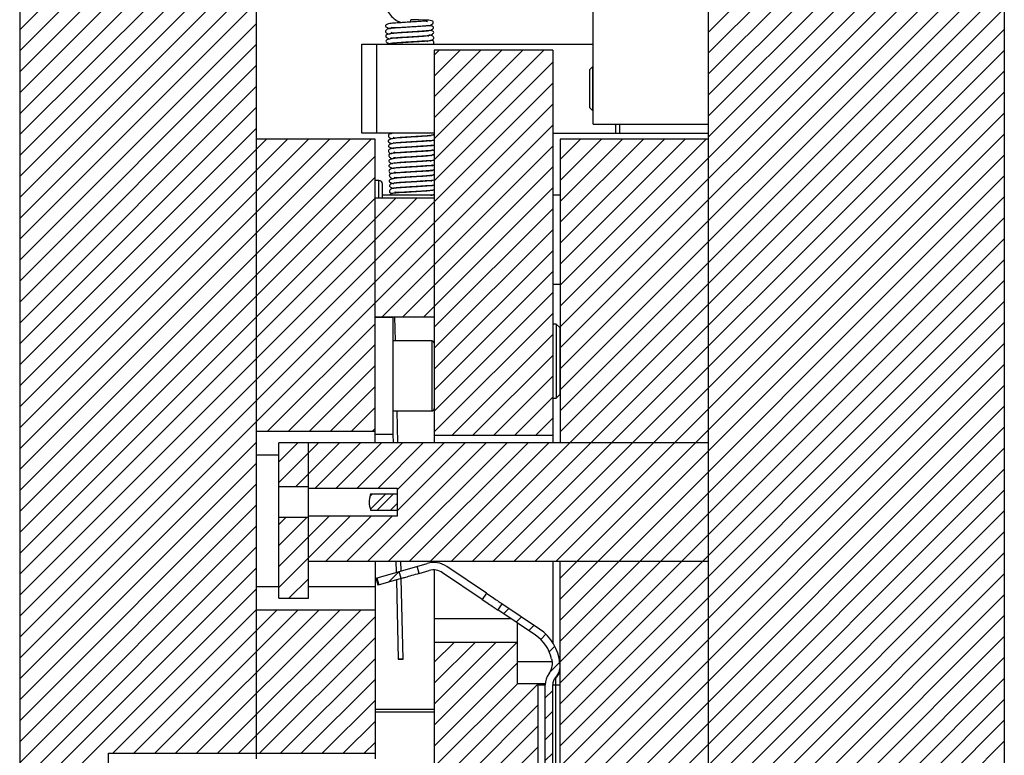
# Model space of a CAD drawing. Header units: inches. Extents: x 1694 to 2505, y -239 to -56.
# Tile 145 of 179: x 1871 to 1879, y -153 to -147. Entities that reach past the tile are written whole.
import ezdxf

# ---------------------------------------------------------------- set-up
doc = ezdxf.new("R2010")
doc.units = ezdxf.units.IN
doc.header["$LTSCALE"] = 0.5
doc.header["$MEASUREMENT"] = 0
doc.layers.add('SID-M-F', color=202, linetype='Continuous')
doc.layers.add('SID-M-S', color=105, linetype='Continuous')

msp = doc.modelspace()

# ---------------------------------------------------------------- linework, layer by layer
at = {"layer": 'SID-M-F', "linetype": 'Continuous'}
for p, q in [((1870.79419, -147.17798), (1873.62307, -144.3491)), ((1870.79419, -147.35476), (1873.79985, -144.3491)), ((1870.79419, -147.53154), (1873.97663, -144.3491)), ((1870.79419, -147.70831), (1874.1534, -144.3491)), ((1876.60718, -147.72895), (1879.10718, -145.22895)), ((1876.60718, -147.90573), (1879.10718, -145.40573)), ((1876.60718, -148.08251), (1879.10718, -145.58251)), ((1875.35718, -149.50928), (1879.10718, -145.75928)), ((1870.79419, -147.88509), (1872.79419, -145.88509)), ((1875.35718, -149.68606), (1879.10718, -145.93606)), ((1870.79419, -148.06187), (1872.79419, -146.06187)), ((1875.35718, -149.86284), (1879.10718, -146.11284)), ((1870.79419, -148.23864), (1872.79419, -146.23864)), ((1875.35718, -150.03961), (1879.10718, -146.28961)), ((1870.79419, -148.41542), (1872.79419, -146.41542)), ((1875.35718, -150.21639), (1879.10718, -146.46639)), ((1870.79419, -148.5922), (1872.79419, -146.5922)), ((1875.35718, -150.39317), (1879.10718, -146.64317)), ((1870.79419, -148.76897), (1872.79419, -146.76897)), ((1875.35718, -150.56994), (1879.10718, -146.81994)), ((1876.60718, -147.19862), (1876.95671, -146.8491)), ((1876.60718, -147.3754), (1877.13348, -146.8491)), ((1876.60718, -147.55218), (1877.31026, -146.8491)), ((1870.79419, -148.94575), (1872.79419, -146.94575)), ((1874.43935, -151.66455), (1879.10718, -146.99672)), ((1870.79419, -149.12253), (1872.79419, -147.12253)), ((1874.61612, -151.66455), (1879.10718, -147.1735)), ((1870.79419, -149.2993), (1872.79419, -147.2993)), ((1874.29419, -147.39029), (1874.33538, -147.3491)), ((1874.29419, -147.56707), (1874.51216, -147.3491)), ((1874.29419, -147.74385), (1874.68894, -147.3491)), ((1874.29419, -147.92062), (1874.86571, -147.3491)), ((1874.29419, -148.0974), (1875.04249, -147.3491)), ((1874.29419, -148.27418), (1875.21927, -147.3491)), ((1874.7929, -151.66455), (1879.10718, -147.35027)), ((1874.29419, -148.45095), (1875.29419, -147.45095)), ((1870.79419, -149.47608), (1872.79419, -147.47608)), ((1874.96968, -151.66455), (1879.10718, -147.52705)), ((1870.79419, -152.12773), (1875.29419, -147.62773)), ((1870.79419, -149.65286), (1872.79419, -147.65286)), ((1875.14645, -151.66455), (1879.10718, -147.70383)), ((1870.79419, -152.30451), (1875.29419, -147.80451)), ((1870.79419, -149.82963), (1872.79419, -147.82963)), ((1875.32323, -151.66455), (1879.10718, -147.8806)), ((1870.79419, -152.48128), (1875.29419, -147.98128)), ((1870.79419, -150.00641), (1872.79419, -148.00641)), ((1870.79419, -150.18319), (1872.87828, -148.0991)), ((1870.79419, -150.35996), (1873.05505, -148.0991)), ((1870.79419, -150.53674), (1873.23183, -148.0991)), ((1870.79419, -150.71352), (1873.40861, -148.0991)), ((1870.79419, -150.89029), (1873.58538, -148.0991)), ((1870.79419, -151.06707), (1873.76216, -148.0991)), ((1875.35718, -151.80738), (1879.10718, -148.05738)), ((1875.35718, -148.27185), (1875.52993, -148.0991)), ((1875.35718, -148.44862), (1875.70671, -148.0991)), ((1875.35718, -148.6254), (1875.88348, -148.0991)), ((1875.35718, -148.80218), (1876.06026, -148.0991)), ((1875.35718, -148.97895), (1876.23704, -148.0991)), ((1875.35718, -149.15573), (1876.41381, -148.0991)), ((1875.35718, -149.33251), (1876.59059, -148.0991)), ((1873.85315, -149.5991), (1875.29419, -148.15806)), ((1870.79419, -151.24385), (1873.79419, -148.24385)), ((1875.35718, -151.98416), (1879.10718, -148.23416)), ((1874.29419, -149.33484), (1875.29419, -148.33484)), ((1870.79419, -151.42062), (1873.79419, -148.42062)), ((1875.35718, -152.16093), (1879.10718, -148.41093)), ((1874.20671, -149.5991), (1875.29419, -148.51161)), ((1870.79419, -151.5974), (1873.79419, -148.5974)), ((1870.79419, -151.77418), (1873.96927, -148.5991)), ((1870.79419, -151.95095), (1874.14604, -148.5991)), ((1875.35718, -152.33771), (1879.10718, -148.58771)), ((1874.29419, -149.68839), (1875.29419, -148.68839)), ((1875.35718, -152.51449), (1879.10718, -148.76449)), ((1874.29419, -149.86517), (1875.29419, -148.86517)), ((1875.35718, -152.69126), (1879.10718, -148.94126)), ((1874.29419, -150.04195), (1875.29419, -149.04195)), ((1875.35718, -152.86804), (1879.10718, -149.11804)), ((1874.29419, -150.21872), (1875.29419, -149.21872)), ((1875.35718, -153.04482), (1879.10718, -149.29482)), ((1874.02993, -149.5991), (1874.29419, -149.33484)), ((1874.29419, -150.3955), (1875.29419, -149.3955)), ((1875.35718, -153.22159), (1879.10718, -149.47159)), ((1874.29419, -150.57228), (1875.29419, -149.57228)), ((1872.8877, -150.56455), (1873.79419, -149.65806)), ((1875.35718, -153.39837), (1879.10718, -149.64837)), ((1874.44414, -150.5991), (1875.29419, -149.74905)), ((1873.06447, -150.56455), (1873.79419, -149.83484)), ((1875.35718, -153.57515), (1879.10718, -149.82515)), ((1874.62092, -150.5991), (1875.29419, -149.92583)), ((1873.24125, -150.56455), (1873.79419, -150.01161)), ((1875.35718, -153.75192), (1879.10718, -150.00192)), ((1874.7977, -150.5991), (1875.29419, -150.10261)), ((1873.41803, -150.56455), (1873.79419, -150.18839)), ((1875.35718, -153.9287), (1879.10718, -150.1787)), ((1874.97447, -150.5991), (1875.29419, -150.27938)), ((1873.5948, -150.56455), (1873.79419, -150.36517)), ((1875.35718, -154.10548), (1879.10718, -150.35548)), ((1875.15125, -150.5991), (1875.29419, -150.45616)), ((1873.77158, -150.56455), (1873.79419, -150.54195)), ((1875.35718, -154.28225), (1879.10718, -150.53225)), ((1870.79419, -152.65806), (1872.79419, -150.65806)), ((1872.98218, -150.82362), (1873.14125, -150.66455)), ((1872.98218, -151.0004), (1873.31803, -150.66455)), ((1873.12564, -151.03372), (1873.4948, -150.66455)), ((1873.28946, -151.04667), (1873.67158, -150.66455)), ((1873.46624, -151.04667), (1873.84836, -150.66455)), ((1873.64302, -151.04667), (1874.02513, -150.66455)), ((1873.73224, -151.66455), (1874.73224, -150.66455)), ((1873.81979, -151.04667), (1874.20191, -150.66455)), ((1873.90902, -151.66455), (1874.90902, -150.66455)), ((1873.98218, -151.06106), (1874.37869, -150.66455)), ((1873.98218, -151.23784), (1874.55546, -150.66455)), ((1874.08579, -151.66455), (1875.08579, -150.66455)), ((1874.26257, -151.66455), (1875.26257, -150.66455)), ((1875.35718, -154.45903), (1879.10718, -150.70903)), ((1870.79419, -152.83484), (1872.79419, -150.83484)), ((1875.35718, -154.63581), (1879.10718, -150.88581)), ((1870.79419, -153.01161), (1872.79419, -151.01161)), ((1873.75255, -151.11391), (1873.76923, -151.09724)), ((1873.75537, -151.22536), (1873.8835, -151.09724)), ((1873.81137, -151.23186), (1873.946, -151.09724)), ((1875.35718, -154.81258), (1879.10718, -151.06258)), ((1870.79419, -153.18839), (1872.79419, -151.18839)), ((1873.92565, -151.23186), (1873.98218, -151.17534)), ((1872.98218, -151.70751), (1873.40725, -151.28243)), ((1872.98218, -151.88428), (1873.58403, -151.28243)), ((1872.98218, -151.35395), (1873.04075, -151.29538)), ((1872.98218, -151.53073), (1873.21752, -151.29538)), ((1873.37869, -151.66455), (1873.76081, -151.28243)), ((1873.55546, -151.66455), (1873.93758, -151.28243)), ((1875.35718, -154.98936), (1879.10718, -151.23936)), ((1870.79419, -153.36517), (1872.79419, -151.36517)), ((1875.23119, -155.29212), (1879.10718, -151.41614)), ((1870.79419, -153.54195), (1872.79419, -151.54195)), ((1875.25172, -155.44837), (1879.10718, -151.59291)), ((1870.79419, -153.71872), (1872.79419, -151.71872)), ((1873.9092, -151.84114), (1873.99904, -151.7513)), ((1875.30564, -155.57123), (1879.10718, -151.76969)), ((1873.06619, -151.97705), (1873.23218, -151.81106)), ((1870.79419, -153.8955), (1872.79419, -151.8955)), ((1875.38299, -155.67066), (1879.10718, -151.94647)), ((1871.58069, -153.28577), (1872.79419, -152.07228)), ((1871.75747, -153.28577), (1872.96619, -152.07705)), ((1871.93424, -153.28577), (1873.14296, -152.07705)), ((1872.11102, -153.28577), (1873.31974, -152.07705)), ((1872.2878, -153.28577), (1873.49652, -152.07705)), ((1872.46457, -153.28577), (1873.67329, -152.07705)), ((1874.87965, -152.10813), (1874.92503, -152.06275)), ((1875.47203, -155.75839), (1879.10718, -152.12324)), ((1872.64135, -153.28577), (1873.79419, -152.13294)), ((1874.98522, -152.17933), (1875.0306, -152.13396)), ((1875.09079, -152.25054), (1875.13617, -152.20517)), ((1875.19273, -152.32538), (1875.23736, -152.28076)), ((1872.81813, -153.28577), (1873.79419, -152.30971)), ((1874.29419, -152.51682), (1874.46191, -152.3491)), ((1874.29419, -152.6936), (1874.63869, -152.3491)), ((1874.29419, -152.87037), (1874.81546, -152.3491)), ((1874.29419, -153.04715), (1874.99224, -152.3491)), ((1875.56119, -155.84601), (1879.10718, -152.30002)), ((1875.26566, -152.42923), (1875.31271, -152.38218)), ((1872.9949, -153.28577), (1873.79419, -152.48649)), ((1874.29419, -153.22393), (1874.99419, -152.52393)), ((1875.26547, -152.60619), (1875.3543, -152.51737)), ((1875.65035, -155.93362), (1879.10718, -152.4768)), ((1873.17168, -153.28577), (1873.79419, -152.66327)), ((1874.29419, -153.4007), (1874.99579, -152.6991)), ((1874.29419, -153.57748), (1875.16919, -152.70248)), ((1875.73951, -156.02124), (1879.10718, -152.65357)), ((1875.23119, -152.81725), (1875.29419, -152.75426)), ((1873.34846, -153.28577), (1873.79419, -152.84004)), ((1875.82867, -156.10886), (1879.10718, -152.83035)), ((1874.29419, -153.75426), (1875.16919, -152.87926)), ((1875.23119, -152.99402), (1875.29419, -152.93103)), ((1873.52523, -153.28577), (1873.79419, -153.01682)), ((1875.91783, -156.19648), (1879.10718, -153.00713)), ((1874.29419, -153.93103), (1875.16919, -153.05603)), ((1875.23119, -153.1708), (1875.29419, -153.10781)), ((1873.70201, -153.28577), (1873.79419, -153.1936)), ((1876.00699, -156.28409), (1879.10718, -153.1839)), ((1874.29419, -154.10781), (1875.16919, -153.23281)), ((1875.23119, -153.34758), (1875.29419, -153.28459))]:
    msp.add_line(p, q, dxfattribs=at)
at = {"layer": 'SID-M-S'}
for p, q in [((1870.79419, -142.5991), (1870.79419, -166.5991)), ((1872.79419, -153.3317), (1872.79419, -142.5991)), ((1876.60718, -142.5991), (1876.60718, -156.5991)), ((1879.10718, -142.5991), (1879.10718, -166.5991)), ((1875.63718, -147.9741), (1875.63718, -146.9741)), ((1874.09606, -147.09137), (1874.09604, -147.09137)), ((1874.09621, -147.09158), (1874.09606, -147.09137)), ((1874.16224, -147.09275), (1874.09621, -147.09158)), ((1874.21385, -147.0944), (1874.16224, -147.09275)), ((1874.24956, -147.09677), (1874.21385, -147.0944)), ((1874.2236, -147.14377), (1874.2577, -147.13968)), ((1874.27111, -147.09992), (1874.24956, -147.09677)), ((1874.2577, -147.13968), (1874.28126, -147.12732)), ((1874.28177, -147.10376), (1874.27111, -147.09992)), ((1874.28126, -147.12732), (1874.28598, -147.11756)), ((1874.28591, -147.10929), (1874.28177, -147.10376)), ((1874.28598, -147.11756), (1874.28591, -147.10929)), ((1873.92776, -147.15498), (1873.93388, -147.15754)), ((1873.93388, -147.15754), (1873.96638, -147.1582)), ((1873.96638, -147.1582), (1874.00705, -147.15705)), ((1874.00705, -147.15705), (1874.04479, -147.15505)), ((1874.04479, -147.15505), (1874.0809, -147.15284)), ((1874.0809, -147.15284), (1874.12618, -147.1501)), ((1874.12618, -147.1501), (1874.17712, -147.1469)), ((1874.17712, -147.1469), (1874.2236, -147.14377)), ((1873.68218, -148.0491), (1873.68218, -147.2991)), ((1873.68218, -147.2991), (1875.63718, -147.2991)), ((1873.80718, -147.2991), (1873.80718, -148.0491)), ((1875.29419, -147.3491), (1874.29419, -147.3491)), ((1874.29419, -147.3491), (1874.29419, -150.66455)), ((1875.29419, -147.3491), (1875.29419, -150.66455)), ((1875.63218, -147.4866), (1875.60718, -147.5116)), ((1875.60718, -147.8366), (1875.60718, -147.5116)), ((1875.63718, -147.4866), (1875.63218, -147.4866)), ((1875.63218, -147.8616), (1875.63218, -147.4866)), ((1875.60718, -147.8366), (1875.63218, -147.8616)), ((1875.63218, -147.8616), (1875.63718, -147.8616)), ((1874.29419, -148.0491), (1873.68218, -148.0491)), ((1875.29419, -148.0491), (1876.60718, -148.0491)), ((1875.63718, -147.9741), (1876.60718, -147.9741)), ((1875.82718, -148.0491), (1875.82718, -147.9741)), ((1875.85718, -147.9741), (1875.85718, -148.0491)), ((1873.79419, -148.0991), (1872.79419, -148.0991)), ((1873.79419, -150.66455), (1873.79419, -148.0991)), ((1874.29419, -148.07019), (1874.2686, -148.06597)), ((1875.35718, -148.0991), (1875.35718, -150.66455)), ((1876.60718, -148.0991), (1875.35718, -148.0991)), ((1874.29419, -148.15681), (1874.27057, -148.15209)), ((1874.29419, -148.27699), (1874.28902, -148.27627)), ((1873.82669, -148.4491), (1873.79419, -148.4491)), ((1873.82669, -148.5991), (1873.82669, -148.4491)), ((1874.29419, -148.44439), (1874.28957, -148.44401)), ((1873.85669, -148.5991), (1873.85669, -148.4791)), ((1874.29419, -148.49176), (1874.28131, -148.48996)), ((1874.29419, -148.5991), (1873.79419, -148.5991)), ((1874.29419, -148.5741), (1873.85669, -148.5741)), ((1875.35718, -148.5741), (1875.29419, -148.5741)), ((1875.29419, -149.3241), (1875.35718, -149.3241)), ((1873.79419, -149.5991), (1874.29419, -149.5991)), ((1873.94497, -149.60697), (1873.79419, -149.60697)), ((1873.92119, -149.5991), (1873.92138, -149.60697)), ((1873.94497, -149.60697), (1873.94497, -150.59122)), ((1873.96711, -149.80382), (1873.9622, -149.5991)), ((1875.32419, -149.6616), (1875.29419, -149.6616)), ((1875.35419, -149.6916), (1875.32419, -149.6616)), ((1875.32419, -149.6616), (1875.32419, -150.2866)), ((1875.35419, -149.6916), (1875.35419, -150.2566)), ((1874.2745, -149.80382), (1873.94497, -149.80382)), ((1874.2745, -149.80382), (1874.2745, -150.39437)), ((1875.29419, -150.2866), (1875.32419, -150.2866)), ((1875.32419, -150.2866), (1875.35419, -150.2566)), ((1873.94497, -150.39437), (1874.2745, -150.39437)), ((1873.98777, -150.66455), (1873.98129, -150.39437)), ((1872.79419, -150.56455), (1873.79419, -150.56455)), ((1873.79419, -150.59122), (1873.94497, -150.59122)), ((1873.94497, -150.59014), (1873.94676, -150.66455)), ((1874.29419, -150.5991), (1875.29419, -150.5991)), ((1872.98218, -151.97705), (1872.98218, -150.66455)), ((1876.60718, -150.66455), (1872.98218, -150.66455)), ((1873.23218, -151.97705), (1873.23218, -150.66455)), ((1872.79419, -150.76455), (1872.98218, -150.76455)), ((1872.98218, -151.03372), (1873.23218, -151.03372)), ((1873.23218, -151.04667), (1873.98218, -151.04667)), ((1873.98218, -151.04667), (1873.98218, -151.28243)), ((1873.98218, -151.09724), (1873.75718, -151.09724)), ((1873.23218, -151.29538), (1872.98218, -151.29538)), ((1873.98218, -151.28243), (1873.23218, -151.28243)), ((1873.75718, -151.23186), (1873.98218, -151.23186)), ((1873.23218, -151.66455), (1876.60718, -151.66455)), ((1873.79419, -151.66455), (1873.79419, -153.3317)), ((1873.80307, -151.80604), (1874.23506, -151.68218)), ((1873.97076, -151.66455), (1873.97299, -151.75732)), ((1874.01372, -151.74564), (1874.01177, -151.66455)), ((1874.1674, -151.76711), (1874.15004, -151.70656)), ((1874.29419, -151.66455), (1874.29419, -151.67461)), ((1874.73484, -151.93447), (1874.39939, -151.7082)), ((1875.29419, -151.66455), (1875.29419, -152.34996)), ((1875.35718, -155.0241), (1875.35718, -151.66455)), ((1874.01602, -151.81051), (1873.99866, -151.74996)), ((1874.1674, -151.76711), (1874.25242, -151.74273)), ((1874.29419, -151.73763), (1874.29419, -152.3491)), ((1874.69962, -151.98669), (1874.36417, -151.76043)), ((1872.79419, -151.87705), (1872.98218, -151.87705)), ((1873.23218, -151.87705), (1873.79419, -151.87705)), ((1873.82044, -151.8666), (1873.80307, -151.80604)), ((1873.80403, -151.80577), (1873.8214, -151.86632)), ((1873.8098, -151.80412), (1873.82716, -151.86467)), ((1874.01602, -151.81051), (1873.82044, -151.8666)), ((1873.97455, -151.82241), (1873.99059, -152.49069)), ((1874.03157, -152.4897), (1874.01528, -151.81073)), ((1874.73484, -151.93447), (1874.69962, -151.98669)), ((1872.98218, -151.97705), (1873.23218, -151.97705)), ((1874.8654, -152.02253), (1874.83018, -152.07475)), ((1875.18363, -152.23718), (1874.8654, -152.02253)), ((1873.79419, -152.07705), (1872.79419, -152.07705)), ((1875.14841, -152.2894), (1874.83018, -152.07475)), ((1874.94039, -152.1491), (1874.29419, -152.1491)), ((1874.99419, -152.18538), (1874.99419, -152.6991)), ((1874.99419, -152.3491), (1874.29419, -152.3491)), ((1874.29419, -152.3491), (1874.29419, -155.25571)), ((1873.99162, -152.49065), (1873.99064, -152.49069)), ((1873.99064, -152.49069), (1873.99277, -152.49065)), ((1873.99556, -152.49055), (1873.99162, -152.49065)), ((1873.99277, -152.49065), (1873.99769, -152.49054)), ((1874.00187, -152.49039), (1873.99556, -152.49055)), ((1873.99769, -152.49054), (1874.00465, -152.49038)), ((1874.00957, -152.4902), (1874.00187, -152.49039)), ((1874.00465, -152.49038), (1874.01259, -152.49019)), ((1874.01751, -152.49001), (1874.00957, -152.4902)), ((1874.01259, -152.49019), (1874.02029, -152.49)), ((1874.02447, -152.48985), (1874.01751, -152.49001)), ((1874.02029, -152.49), (1874.0266, -152.48984)), ((1874.02939, -152.48974), (1874.02447, -152.48985)), ((1874.0266, -152.48984), (1874.03054, -152.48974)), ((1874.03152, -152.4897), (1874.02939, -152.48974)), ((1874.03054, -152.48974), (1874.03152, -152.4897)), ((1874.99419, -152.5116), (1875.28999, -152.5116)), ((1875.3554, -152.52617), (1875.3556, -152.5287)), ((1875.35611, -152.54222), (1875.35546, -152.52684)), ((1875.26066, -152.61655), (1875.26039, -152.61524)), ((1875.23137, -152.6991), (1874.99419, -152.6991)), ((1875.16919, -152.6991), (1875.16919, -155.24071)), ((1875.16919, -152.70657), (1875.23119, -152.70657)), ((1875.23119, -155.30571), (1875.23119, -152.70657)), ((1875.29419, -155.30571), (1875.29419, -152.70657)), ((1875.29419, -152.70657), (1875.35718, -152.70657)), ((1875.31781, -152.65295), (1875.31781, -155.0241)), ((1873.79419, -152.9141), (1874.29419, -152.9141)), ((1873.79419, -152.9341), (1874.29419, -152.9341)), ((1871.5434, -153.28577), (1873.79419, -153.28577)), ((1871.5434, -154.61242), (1871.5434, -153.28577))]:
    msp.add_line(p, q, dxfattribs=at)
for centre, radius, start, end in [((1874.17602, -147.10742), 0.08158, 168.654181, 182.731434), ((1873.82669, -148.4791), 0.03, 0, 90), ((1874.2745, -149.82351), 0.01969, 0, 90), ((1874.2745, -150.37469), 0.01969, 270, 0), ((1874.28932, -151.8714), 0.19685, 56, 106), ((1874.28932, -151.8714), 0.13386, 56, 106), ((1874.96348, -152.56357), 0.33071, 13.240212, 56), ((1874.96348, -152.56357), 0.3937, 5.451509, 56), ((1875.38867, -152.70657), 0.15748, 144.549778, 180), ((1875.38867, -152.70657), 0.09449, 138.958992, 180)]:
    msp.add_arc(centre, radius, start, end, dxfattribs=at)
for points, knots in [([(1873.8777, -146.9343), (1873.87847, -146.94477), (1873.87993, -146.96491), (1873.8896, -146.99833), (1873.90887, -147.03722), (1873.94222, -147.07453), (1873.97879, -147.10185), (1874.00639, -147.11252), (1874.016, -147.11623)], [0, 0, 0, 0, 0.10870913, 0.20893511, 0.38536736, 0.64170984, 0.87527647, 1, 1, 1, 1]), ([(1874.2364, -147.11), (1874.23444, -147.1083), (1874.23039, -147.1048), (1874.21629, -147.10411), (1874.19714, -147.10465), (1874.17235, -147.1063), (1874.13373, -147.10896), (1874.08126, -147.11217), (1874.02523, -147.11558), (1873.98292, -147.1184), (1873.94442, -147.12109), (1873.91342, -147.12475), (1873.89157, -147.13248), (1873.88117, -147.14094), (1873.88442, -147.15233), (1873.90026, -147.16261), (1873.91994, -147.16534), (1873.92452, -147.16597)], [0, 0, 0, 0, 0.0446009, 0.0917395, 0.1403721, 0.1904004, 0.2416313, 0.3449232, 0.4353483, 0.5088378, 0.5662511, 0.6731267, 0.7273619, 0.7921721, 0.8738551, 0.9706616, 1, 1, 1, 1]), ([(1874.2544, -147.14298), (1874.25448, -147.14283), (1874.25511, -147.14159), (1874.24985, -147.14272), (1874.23698, -147.14377), (1874.21095, -147.146), (1874.17099, -147.14875), (1874.11823, -147.1521), (1874.06696, -147.15522), (1874.01836, -147.15821), (1873.97267, -147.16134), (1873.93585, -147.16401), (1873.9076, -147.16763), (1873.89188, -147.17296), (1873.88401, -147.18205), (1873.88277, -147.19366), (1873.88899, -147.20328), (1873.90161, -147.21062), (1873.91336, -147.21144), (1873.92042, -147.21193)], [0, 0, 0, 0, 0.0059706, 0.05069, 0.0997396, 0.1509352, 0.2464252, 0.3326513, 0.4094618, 0.485446, 0.565523, 0.6496945, 0.7296674, 0.8007704, 0.8337197, 0.8676868, 0.9043821, 0.9425149, 1, 1, 1, 1]), ([(1874.24551, -147.1877), (1874.24425, -147.18694), (1874.24149, -147.18526), (1874.22766, -147.18687), (1874.2059, -147.18861), (1874.1702, -147.19105), (1874.12455, -147.1939), (1874.07568, -147.19688), (1874.03348, -147.19944), (1873.99076, -147.20265), (1873.94494, -147.20743), (1873.90748, -147.21339), (1873.88734, -147.21983), (1873.88332, -147.22885), (1873.88817, -147.23831), (1873.89883, -147.24926), (1873.91135, -147.25198), (1873.91987, -147.25383)], [0, 0, 0, 0, 0.0410487, 0.0893364, 0.1428886, 0.1994011, 0.297265, 0.3736419, 0.4329041, 0.5033024, 0.5906206, 0.6936308, 0.7886855, 0.868756, 0.90321, 0.934083, 1, 1, 1, 1]), ([(1873.92516, -147.28764), (1873.92754, -147.28843), (1873.93274, -147.29015), (1873.96543, -147.28662), (1874.00624, -147.28406), (1874.05121, -147.28119), (1874.09722, -147.2784), (1874.14419, -147.27559), (1874.19102, -147.27272), (1874.23228, -147.26976), (1874.26153, -147.2674), (1874.2809, -147.2632), (1874.28986, -147.25315), (1874.291, -147.24336), (1874.28563, -147.23319), (1874.27447, -147.22612), (1874.26207, -147.22264), (1874.25124, -147.22192), (1874.24892, -147.22177)], [0, 0, 0, 0, 0.0704602, 0.1533347, 0.2326865, 0.3061584, 0.3750189, 0.4483709, 0.5280361, 0.6142527, 0.7019276, 0.7823531, 0.8206439, 0.8570348, 0.8903247, 0.9214437, 0.9831431, 1, 1, 1, 1]), ([(1873.9271, -147.24267), (1873.92731, -147.24308), (1873.92831, -147.24506), (1873.9358, -147.2462), (1873.95155, -147.24583), (1873.97828, -147.24374), (1874.01442, -147.24132), (1874.06328, -147.23827), (1874.12064, -147.23476), (1874.17762, -147.23154), (1874.22758, -147.22805), (1874.268, -147.21982), (1874.29018, -147.20577), (1874.29026, -147.19351), (1874.27733, -147.18592), (1874.26086, -147.18295), (1874.25392, -147.1817)], [0, 0, 0, 0, 0.0138211, 0.0675736, 0.121576, 0.1760542, 0.241437, 0.3209892, 0.413942, 0.507815, 0.5995922, 0.6909653, 0.7807534, 0.8655613, 0.9433615, 1, 1, 1, 1]), ([(1873.9281, -147.19782), (1873.93158, -147.1991), (1873.93873, -147.20173), (1873.96317, -147.20225), (1873.99513, -147.2005), (1874.03315, -147.19792), (1874.07718, -147.19526), (1874.12827, -147.19215), (1874.17771, -147.18912), (1874.21944, -147.18649), (1874.25135, -147.18351), (1874.27697, -147.17565), (1874.29095, -147.16192), (1874.28726, -147.15068), (1874.27261, -147.14416), (1874.25331, -147.14174), (1874.24705, -147.14096)], [0, 0, 0, 0, 0.0715427, 0.1466943, 0.2096808, 0.2682166, 0.3374064, 0.4175189, 0.5034046, 0.5816459, 0.6525594, 0.7168748, 0.7846104, 0.8649774, 0.9562782, 1, 1, 1, 1]), ([(1874.24442, -147.23238), (1874.24396, -147.23145), (1874.24189, -147.22727), (1874.22383, -147.22966), (1874.18256, -147.23231), (1874.12536, -147.23609), (1874.06835, -147.23948), (1874.0215, -147.24241), (1873.98314, -147.24489), (1873.94637, -147.24847), (1873.91274, -147.25459), (1873.89029, -147.26206), (1873.8828, -147.27279), (1873.89221, -147.28595), (1873.91086, -147.29156), (1873.91983, -147.29426)], [0, 0, 0, 0, 0.0220532, 0.0987267, 0.1899479, 0.293066, 0.3852213, 0.4603251, 0.5223664, 0.5920532, 0.6733151, 0.7609974, 0.8456486, 0.9257099, 1, 1, 1, 1]), ([(1874.24076, -147.27837), (1874.23741, -147.27619), (1874.23164, -147.27241), (1874.21288, -147.27266), (1874.19123, -147.27376), (1874.16435, -147.27564), (1874.12388, -147.27835), (1874.07187, -147.28145), (1874.01852, -147.28476), (1873.97972, -147.28739), (1873.95181, -147.28941), (1873.92872, -147.29207), (1873.91155, -147.29529), (1873.90511, -147.29818), (1873.90307, -147.2991)], [0, 0, 0, 0, 0.0924165, 0.1594075, 0.2287148, 0.3001596, 0.373436, 0.5179819, 0.6400566, 0.7372333, 0.8136437, 0.8884027, 0.9646699, 1, 1, 1, 1]), ([(1874.28158, -147.2991), (1874.28192, -147.29891), (1874.28629, -147.29651), (1874.29056, -147.28874), (1874.29062, -147.27749), (1874.28516, -147.26972), (1874.27836, -147.26633), (1874.2683, -147.26545), (1874.26625, -147.26527)], [0, 0, 0, 0, 0.0155497, 0.1978911, 0.3647993, 0.5327623, 0.9051702, 1, 1, 1, 1]), ([(1873.96264, -148.0491), (1873.95626, -148.04966), (1873.93494, -148.05153), (1873.91629, -148.05561), (1873.90754, -148.06085), (1873.9064, -148.07104), (1873.91083, -148.0828), (1873.92219, -148.09099), (1873.93376, -148.09544), (1873.94201, -148.09593), (1873.94441, -148.09607)], [0, 0, 0, 0, 0.1105328, 0.36903, 0.5819777, 0.6733113, 0.7620154, 0.8578502, 0.9585744, 1, 1, 1, 1]), ([(1873.91524, -148.0491), (1873.9161, -148.04973), (1873.92042, -148.05288), (1873.92686, -148.05311), (1873.93201, -148.0533)], [0, 0, 0, 0, 0.2003489, 1, 1, 1, 1]), ([(1874.26571, -148.07413), (1874.2652, -148.07306), (1874.2633, -148.06913), (1874.24293, -148.0723), (1874.20033, -148.07496), (1874.14332, -148.07866), (1874.08811, -148.08197), (1874.04282, -148.08477), (1874.00344, -148.08741), (1873.96387, -148.09168), (1873.92918, -148.09829), (1873.90796, -148.10641), (1873.90352, -148.11764), (1873.9146, -148.13017), (1873.93087, -148.13434), (1873.93763, -148.13607)], [0, 0, 0, 0, 0.0286899, 0.1058509, 0.1993879, 0.3027665, 0.3915984, 0.4632288, 0.5266201, 0.6023821, 0.6923231, 0.7844301, 0.8694393, 0.94568, 1, 1, 1, 1]), ([(1874.2621, -148.11983), (1874.25867, -148.11779), (1874.25298, -148.11442), (1874.23482, -148.11491), (1874.21465, -148.116), (1874.18933, -148.11778), (1874.15011, -148.12043), (1874.09817, -148.12354), (1874.04333, -148.12693), (1873.99118, -148.13039), (1873.95127, -148.13351), (1873.92128, -148.14144), (1873.90682, -148.1496), (1873.9061, -148.1613), (1873.92175, -148.17317), (1873.94381, -148.17669), (1873.95197, -148.178)], [0, 0, 0, 0, 0.0665714, 0.1103549, 0.1563697, 0.2045418, 0.2547128, 0.3565954, 0.4444017, 0.5154384, 0.6349724, 0.6991482, 0.7707444, 0.8535229, 0.945821, 1, 1, 1, 1]), ([(1873.9473, -148.12935), (1873.94965, -148.13034), (1873.95471, -148.13248), (1873.98526, -148.12912), (1874.02468, -148.12664), (1874.07022, -148.12371), (1874.1184, -148.12079), (1874.16757, -148.11787), (1874.21585, -148.11506), (1874.25748, -148.11147), (1874.28314, -148.11036), (1874.29195, -148.1059), (1874.29419, -148.10477)], [0, 0, 0, 0, 0.0901351, 0.194366, 0.2989024, 0.4008218, 0.5006708, 0.6052034, 0.7167032, 0.8358758, 0.9583262, 1, 1, 1, 1]), ([(1873.94813, -148.08408), (1873.94863, -148.08481), (1873.95032, -148.08723), (1873.96091, -148.08849), (1873.98141, -148.08758), (1874.01258, -148.0852), (1874.05156, -148.08271), (1874.10098, -148.07967), (1874.15473, -148.07639), (1874.20602, -148.07352), (1874.24911, -148.07009), (1874.28099, -148.06499), (1874.29088, -148.0588), (1874.29419, -148.05673)], [0, 0, 0, 0, 0.0362901, 0.1217075, 0.2022545, 0.2813146, 0.3742078, 0.4822767, 0.6027186, 0.7199859, 0.833251, 0.9441812, 1, 1, 1, 1]), ([(1874.29419, -148.10954), (1874.29329, -148.10901), (1874.29166, -148.10807), (1874.28866, -148.10789), (1874.28732, -148.10781)], [0, 0, 0, 0, 0.5515788, 1, 1, 1, 1]), ([(1874.2744, -148.15664), (1874.27463, -148.1559), (1874.27537, -148.15349), (1874.2666, -148.15482), (1874.24683, -148.15584), (1874.21006, -148.15864), (1874.15703, -148.16211), (1874.10256, -148.16548), (1874.05135, -148.1686), (1874.00518, -148.17166), (1873.95784, -148.17513), (1873.92657, -148.17868), (1873.9111, -148.1901), (1873.90679, -148.20089), (1873.90963, -148.21105), (1873.91898, -148.21968), (1873.92912, -148.22095), (1873.93514, -148.2217)], [0, 0, 0, 0, 0.0216649, 0.070422, 0.1226107, 0.2231282, 0.3171729, 0.4039491, 0.4868556, 0.5688948, 0.6501244, 0.7975945, 0.8311638, 0.8656031, 0.9031258, 0.9425384, 1, 1, 1, 1]), ([(1874.27304, -148.19788), (1874.27294, -148.19733), (1874.27258, -148.19549), (1874.26466, -148.19675), (1874.24858, -148.19811), (1874.21856, -148.20041), (1874.17646, -148.20312), (1874.12701, -148.20617), (1874.08331, -148.20882), (1874.04068, -148.21151), (1873.99481, -148.21479), (1873.95229, -148.21836), (1873.92383, -148.2226), (1873.91304, -148.22796), (1873.91036, -148.23599), (1873.91211, -148.24733), (1873.92134, -148.25696), (1873.93383, -148.26312), (1873.94394, -148.26384), (1873.94837, -148.26416)], [0, 0, 0, 0, 0.0184397, 0.0623604, 0.1106515, 0.1624419, 0.2567417, 0.3357363, 0.3992405, 0.4625225, 0.5428823, 0.6408005, 0.7415902, 0.825406, 0.8614178, 0.8952511, 0.9315849, 0.9700502, 1, 1, 1, 1]), ([(1873.94513, -148.17222), (1873.94554, -148.17287), (1873.94634, -148.17414), (1873.96048, -148.17289), (1873.98317, -148.1713), (1874.01718, -148.16914), (1874.05827, -148.16666), (1874.09668, -148.16429), (1874.1362, -148.16192), (1874.18052, -148.15919), (1874.22534, -148.15641), (1874.26123, -148.15326), (1874.28484, -148.15266), (1874.29356, -148.14761), (1874.29419, -148.14725)], [0, 0, 0, 0, 0.07017, 0.1369672, 0.2043583, 0.3210177, 0.4133636, 0.4849774, 0.5654987, 0.6606384, 0.7704854, 0.8860395, 0.9917888, 1, 1, 1, 1]), ([(1873.95399, -148.20781), (1873.95505, -148.20876), (1873.95861, -148.21192), (1873.98018, -148.21246), (1874.01202, -148.2119), (1874.04992, -148.20935), (1874.09125, -148.20681), (1874.1398, -148.2039), (1874.18983, -148.20072), (1874.23364, -148.1982), (1874.26619, -148.1952), (1874.28687, -148.19313), (1874.29339, -148.18896), (1874.29419, -148.18845)], [0, 0, 0, 0, 0.052173, 0.1751768, 0.2789512, 0.3622603, 0.4528689, 0.5589933, 0.6799422, 0.7955271, 0.8976302, 0.9875414, 1, 1, 1, 1]), ([(1874.29419, -148.19701), (1874.29094, -148.19574), (1874.28652, -148.19402), (1874.27806, -148.1931), (1874.27581, -148.19285)], [0, 0, 0, 0, 0.73477714, 1, 1, 1, 1]), ([(1874.2705, -148.24224), (1874.27027, -148.24148), (1874.26909, -148.23754), (1874.25268, -148.24039), (1874.21369, -148.24277), (1874.15803, -148.24652), (1874.1019, -148.24986), (1874.05509, -148.25276), (1874.01501, -148.25534), (1873.97498, -148.25926), (1873.93815, -148.26574), (1873.91442, -148.27333), (1873.90681, -148.28451), (1873.91738, -148.29689), (1873.93317, -148.30461), (1873.94373, -148.30569), (1873.94432, -148.30575)], [0, 0, 0, 0, 0.0175043, 0.0909003, 0.1808339, 0.2834461, 0.3739227, 0.4473733, 0.5097227, 0.583321, 0.6714249, 0.7645501, 0.8501194, 0.9265472, 0.995939, 1, 1, 1, 1]), ([(1874.26595, -148.28837), (1874.2636, -148.28656), (1874.25734, -148.28174), (1874.23346, -148.28365), (1874.20306, -148.28557), (1874.16531, -148.28823), (1874.1133, -148.29136), (1874.0568, -148.29481), (1874.01348, -148.29767), (1873.98122, -148.29994), (1873.95303, -148.30311), (1873.92875, -148.30882), (1873.91246, -148.31661), (1873.90894, -148.32782), (1873.92267, -148.34043), (1873.94556, -148.34481), (1873.95541, -148.34669)], [0, 0, 0, 0, 0.0521728, 0.1395747, 0.1869314, 0.2364328, 0.3389061, 0.4292378, 0.5028024, 0.562612, 0.6235005, 0.6881949, 0.759245, 0.8407896, 0.931511, 1, 1, 1, 1]), ([(1873.95254, -148.29727), (1873.95389, -148.29843), (1873.95618, -148.30041), (1873.96826, -148.29952), (1873.98848, -148.29792), (1874.0203, -148.29563), (1874.06492, -148.29279), (1874.11314, -148.28984), (1874.16271, -148.2869), (1874.21191, -148.28409), (1874.25574, -148.28043), (1874.2831, -148.27901), (1874.29224, -148.27512), (1874.29419, -148.27429)], [0, 0, 0, 0, 0.071958, 0.1229879, 0.1766278, 0.2838084, 0.3894034, 0.4934501, 0.6009799, 0.7153121, 0.8373463, 0.9654812, 1, 1, 1, 1]), ([(1873.95287, -148.25216), (1873.95273, -148.25273), (1873.95197, -148.25571), (1873.96319, -148.25652), (1873.98129, -148.25641), (1874.01125, -148.25406), (1874.04845, -148.25165), (1874.09611, -148.2487), (1874.14952, -148.24542), (1874.20149, -148.24252), (1874.2458, -148.23928), (1874.27869, -148.23524), (1874.29026, -148.22931), (1874.29419, -148.2273)], [0, 0, 0, 0, 0.0209795, 0.1104455, 0.1945609, 0.2741081, 0.3655558, 0.4724803, 0.5938704, 0.7142717, 0.829804, 0.9422524, 1, 1, 1, 1]), ([(1874.29419, -148.23786), (1874.29019, -148.23624), (1874.28485, -148.23407), (1874.27755, -148.23346), (1874.27571, -148.23331)], [0, 0, 0, 0, 0.7472366, 1, 1, 1, 1]), ([(1874.27803, -148.32546), (1874.27805, -148.32533), (1874.27846, -148.32321), (1874.27273, -148.32397), (1874.25665, -148.32394), (1874.22254, -148.32654), (1874.17057, -148.32997), (1874.11553, -148.33344), (1874.06326, -148.33661), (1874.01618, -148.33962), (1873.9668, -148.34347), (1873.93116, -148.34551), (1873.9117, -148.36209), (1873.91201, -148.37657), (1873.92003, -148.38697), (1873.93062, -148.38889), (1873.9373, -148.3901)], [0, 0, 0, 0, 0.003216, 0.0506569, 0.1023732, 0.2044363, 0.3008534, 0.390572, 0.4753464, 0.558367, 0.6397042, 0.7887547, 0.8563871, 0.8934317, 0.9328082, 1, 1, 1, 1]), ([(1874.27806, -148.36594), (1874.27808, -148.36574), (1874.27825, -148.36381), (1874.27292, -148.36495), (1874.25957, -148.36593), (1874.23171, -148.36832), (1874.19008, -148.37099), (1874.13952, -148.37415), (1874.09474, -148.37686), (1874.05188, -148.37953), (1874.00655, -148.38265), (1873.96277, -148.38622), (1873.93231, -148.38984), (1873.91873, -148.39523), (1873.91488, -148.40178), (1873.91446, -148.41161), (1873.92106, -148.42246), (1873.9333, -148.4305), (1873.94434, -148.43163), (1873.95003, -148.43221)], [0, 0, 0, 0, 0.0051454, 0.0480654, 0.0953121, 0.1468241, 0.2440251, 0.3262138, 0.3932033, 0.4556562, 0.5339666, 0.6290024, 0.7307904, 0.8167246, 0.8537489, 0.8878259, 0.9231641, 0.9604109, 1, 1, 1, 1]), ([(1873.94886, -148.34084), (1873.94873, -148.34145), (1873.94844, -148.34289), (1873.9586, -148.34199), (1873.97909, -148.34044), (1874.01257, -148.33819), (1874.05462, -148.33562), (1874.09378, -148.33321), (1874.13312, -148.33083), (1874.1767, -148.32817), (1874.22219, -148.32541), (1874.25966, -148.32212), (1874.28347, -148.32179), (1874.29327, -148.3177), (1874.29419, -148.31732)], [0, 0, 0, 0, 0.046304, 0.1106886, 0.1799167, 0.3028869, 0.402201, 0.4783663, 0.5580764, 0.6522693, 0.7610212, 0.8794437, 0.9886764, 1, 1, 1, 1]), ([(1873.95748, -148.37638), (1873.95788, -148.37696), (1873.96012, -148.38019), (1873.97932, -148.38053), (1874.0102, -148.38069), (1874.04763, -148.37827), (1874.08821, -148.37573), (1874.13518, -148.37286), (1874.1858, -148.36994), (1874.24191, -148.3655), (1874.27864, -148.36658), (1874.29342, -148.35901), (1874.29419, -148.35862)], [0, 0, 0, 0, 0.0282708, 0.1565837, 0.2678241, 0.3559366, 0.444812, 0.5494735, 0.6699729, 0.790572, 0.9891841, 1, 1, 1, 1]), ([(1874.29419, -148.3248), (1874.29033, -148.32332), (1874.28592, -148.32162), (1874.27629, -148.32069), (1874.27508, -148.32057)], [0, 0, 0, 0, 0.8740223, 1, 1, 1, 1]), ([(1874.29419, -148.36418), (1874.29338, -148.36386), (1874.29089, -148.36286), (1874.28589, -148.36233), (1874.28249, -148.36197)], [0, 0, 0, 0, 0.3207438, 1, 1, 1, 1]), ([(1874.27428, -148.41071), (1874.27273, -148.40951), (1874.26867, -148.40635), (1874.24571, -148.4094), (1874.21674, -148.41139), (1874.18035, -148.41387), (1874.13264, -148.41673), (1874.08123, -148.41989), (1874.03878, -148.42248), (1873.99872, -148.42558), (1873.95842, -148.43106), (1873.92756, -148.43798), (1873.9122, -148.44762), (1873.91434, -148.45959), (1873.93071, -148.47127), (1873.94672, -148.47364), (1873.9532, -148.4746)], [0, 0, 0, 0, 0.051295, 0.1339214, 0.1813389, 0.2325658, 0.3294591, 0.4095944, 0.4733731, 0.5403926, 0.6217094, 0.7153029, 0.8039245, 0.8835703, 0.9528965, 1, 1, 1, 1]), ([(1874.27085, -148.45621), (1874.27036, -148.45558), (1874.26712, -148.4514), (1874.2537, -148.45138), (1874.22995, -148.45248), (1874.20616, -148.45417), (1874.17792, -148.45611), (1874.13697, -148.45871), (1874.08712, -148.46167), (1874.03734, -148.46484), (1874.00067, -148.46727), (1873.97061, -148.46985), (1873.94368, -148.47434), (1873.92318, -148.48111), (1873.91255, -148.49053), (1873.91848, -148.50252), (1873.93479, -148.51202), (1873.95103, -148.51417), (1873.95385, -148.51454)], [0, 0, 0, 0, 0.014887, 0.0982201, 0.1436893, 0.1915345, 0.241623, 0.2937903, 0.3925749, 0.4745237, 0.5396034, 0.5999544, 0.6643052, 0.7333114, 0.8095489, 0.8929816, 0.9814255, 1, 1, 1, 1]), ([(1873.95549, -148.42127), (1873.95549, -148.42128), (1873.95608, -148.42341), (1873.96475, -148.42467), (1873.98171, -148.42511), (1874.01001, -148.42294), (1874.04581, -148.42056), (1874.09147, -148.41772), (1874.14428, -148.41447), (1874.1968, -148.41149), (1874.24239, -148.40838), (1874.27635, -148.40512), (1874.28957, -148.39955), (1874.29419, -148.3976)], [0, 0, 0, 0, 0.0007568, 0.0948533, 0.1830115, 0.2643778, 0.354426, 0.4602771, 0.5818294, 0.7058875, 0.8241755, 0.9385448, 1, 1, 1, 1]), ([(1873.95626, -148.46592), (1873.95643, -148.46625), (1873.9578, -148.46877), (1873.96815, -148.4684), (1873.9999, -148.4658), (1874.04035, -148.46309), (1874.08682, -148.46018), (1874.13617, -148.45718), (1874.18647, -148.45433), (1874.2347, -148.45112), (1874.27277, -148.44833), (1874.28806, -148.44454), (1874.29419, -148.44302)], [0, 0, 0, 0, 0.0143966, 0.113047, 0.2211089, 0.3300565, 0.4384877, 0.5472216, 0.6614753, 0.7830035, 0.9130826, 1, 1, 1, 1]), ([(1874.29419, -148.40456), (1874.29369, -148.40431), (1874.29054, -148.40272), (1874.28563, -148.40247), (1874.28149, -148.40226)], [0, 0, 0, 0, 0.1562102, 1, 1, 1, 1]), ([(1874.27779, -148.49666), (1874.27761, -148.49577), (1874.27705, -148.49303), (1874.26727, -148.49338), (1874.24701, -148.49357), (1874.20971, -148.4961), (1874.15592, -148.49968), (1874.10089, -148.50305), (1874.05006, -148.50616), (1874.00555, -148.50923), (1873.97163, -148.51156), (1873.94359, -148.5154), (1873.92668, -148.52067), (1873.91717, -148.53097), (1873.9153, -148.54193), (1873.92205, -148.55565), (1873.93597, -148.55707), (1873.94578, -148.55807)], [0, 0, 0, 0, 0.0244234, 0.0747537, 0.1264762, 0.2263397, 0.32092, 0.4092189, 0.4938505, 0.5759067, 0.6553153, 0.7296495, 0.798812, 0.8324421, 0.8685284, 0.9073757, 1, 1, 1, 1]), ([(1874.28244, -148.53428), (1874.28182, -148.53375), (1874.28036, -148.53252), (1874.26909, -148.53407), (1874.25027, -148.53563), (1874.21899, -148.53787), (1874.17691, -148.54059), (1874.12832, -148.54357), (1874.08434, -148.54623), (1874.04061, -148.54901), (1873.99433, -148.55243), (1873.95513, -148.55543), (1873.92983, -148.5607), (1873.92005, -148.56443), (1873.91935, -148.57238), (1873.9192, -148.5741)], [0, 0, 0, 0, 0.03991712, 0.09321846, 0.15161281, 0.21136951, 0.31790896, 0.4073969, 0.4802691, 0.55955571, 0.65695751, 0.77247307, 0.88282257, 0.97467944, 1, 1, 1, 1]), ([(1873.95123, -148.51002), (1873.95144, -148.51034), (1873.95205, -148.51123), (1873.96216, -148.51076), (1873.98998, -148.50842), (1874.03275, -148.5057), (1874.07397, -148.50317), (1874.11314, -148.50077), (1874.15403, -148.49829), (1874.19927, -148.49563), (1874.24236, -148.49226), (1874.27325, -148.49154), (1874.28873, -148.48747), (1874.29419, -148.48604)], [0, 0, 0, 0, 0.03432651, 0.09702227, 0.23188641, 0.34738735, 0.43954708, 0.51500244, 0.60184487, 0.70298138, 0.81852828, 0.93597524, 1, 1, 1, 1]), ([(1873.96217, -148.54464), (1873.96304, -148.5455), (1873.9663, -148.54876), (1873.98806, -148.54916), (1874.02068, -148.54881), (1874.05906, -148.54628), (1874.10032, -148.54372), (1874.14839, -148.54087), (1874.19825, -148.53759), (1874.25166, -148.53503), (1874.27831, -148.5303), (1874.29419, -148.52749)], [0, 0, 0, 0, 0.0471639, 0.1779949, 0.2886886, 0.3760019, 0.468296, 0.576606, 0.7006673, 0.8216594, 1, 1, 1, 1]), ([(1874.29419, -148.53185), (1874.29326, -148.53154), (1874.29053, -148.53062), (1874.28541, -148.53013), (1874.28202, -148.52982)], [0, 0, 0, 0, 0.3395013, 1, 1, 1, 1]), ([(1874.26542, -148.5741), (1874.27398, -148.57326), (1874.28549, -148.57215), (1874.29241, -148.56885), (1874.29419, -148.56801)], [0, 0, 0, 0, 0.7436019, 1, 1, 1, 1]), ([(1874.29419, -148.57198), (1874.29345, -148.57169), (1874.29134, -148.57085), (1874.28826, -148.57069), (1874.28625, -148.57059)], [0, 0, 0, 0, 0.3465293, 1, 1, 1, 1]), ([(1873.75718, -151.09724), (1873.75329, -151.10982), (1873.7431, -151.14283), (1873.74397, -151.19004), (1873.75379, -151.22113), (1873.75718, -151.23186)], [0, 0, 0, 0, 0.2874573, 0.7540992, 1, 1, 1, 1]), ([(1874.1674, -151.76711), (1874.14519, -151.77348), (1874.10076, -151.78622), (1874.05101, -151.80048), (1874.02131, -151.809), (1874.01778, -151.81001), (1874.01602, -151.81051)], [0, 0, 0, 0, 0.279619, 0.5592379, 0.779619, 1, 1, 1, 1]), ([(1874.73484, -151.93447), (1874.75193, -151.94599), (1874.78611, -151.96905), (1874.82956, -151.99836), (1874.8586, -152.01794), (1874.8654, -152.02253), (1874.8654, -152.02253), (1874.8654, -152.02253)], [0, 0, 0, 0, 0.2499941, 0.4999862, 0.7499779, 0.9999704, 1, 1, 1, 1]), ([(1874.69962, -151.98669), (1874.71671, -151.99822), (1874.75088, -152.02127), (1874.79434, -152.05058), (1874.82339, -152.07017), (1874.83016, -152.07474), (1874.83018, -152.07475), (1874.83018, -152.07475)], [0, 0, 0, 0, 0.2499941, 0.4999862, 0.7499779, 0.9999704, 1, 1, 1, 1]), ([(1875.2854, -152.48783), (1875.2873, -152.49945), (1875.29207, -152.5285), (1875.28475, -152.5739), (1875.26807, -152.6022), (1875.26039, -152.61524)], [0, 0, 0, 0, 0.2644824, 0.6610439, 1, 1, 1, 1]), ([(1875.3554, -152.52617), (1875.3555, -152.54192), (1875.35571, -152.57569), (1875.33936, -152.61646), (1875.32286, -152.63756), (1875.31741, -152.64453)], [0, 0, 0, 0, 0.369131, 0.791375, 1, 1, 1, 1]), ([(1875.35388, -152.57737), (1875.352, -152.59094), (1875.34812, -152.61895), (1875.32812, -152.64139), (1875.31781, -152.65295)], [0, 0, 0, 0, 0.4845899, 1, 1, 1, 1]), ([(1875.35654, -152.57577), (1875.35646, -152.57388), (1875.35639, -152.57186), (1875.3559, -152.57267), (1875.35587, -152.57273)], [0, 0, 0, 0, 0.92982835, 1, 1, 1, 1]), ([(1875.31741, -152.64453), (1875.31748, -152.64497), (1875.3176, -152.64573), (1875.31775, -152.65079), (1875.31781, -152.65295)], [0, 0, 0, 0, 0.5736298, 1, 1, 1, 1])]:
    msp.add_open_spline(points, degree=3, knots=knots, dxfattribs=at)

doc.saveas('drawing.dxf')
